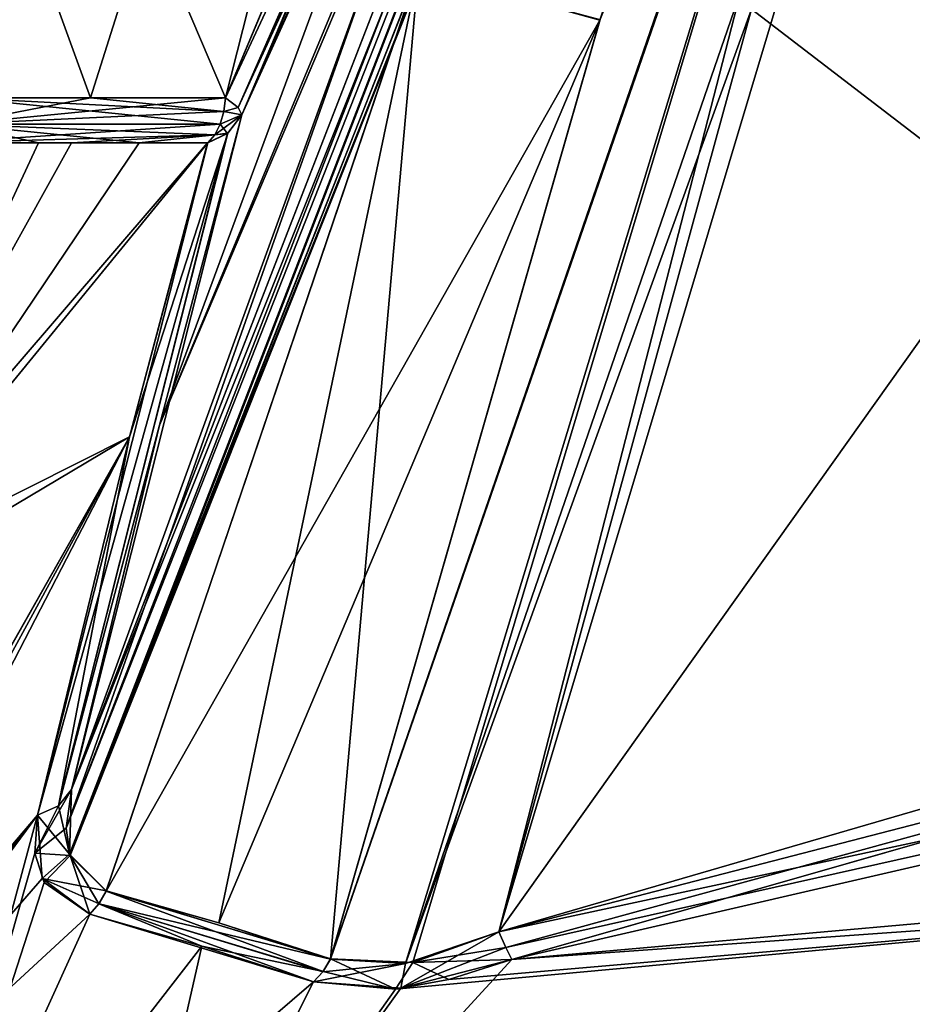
# Model space of a CAD drawing. Header units: millimetres. Extents: x -137 to 239, y -69 to 620.
# Tile 89 of 100: x -52 to -35, y 562 to 580. Entities that reach past the tile are written whole.
import ezdxf

# ---------------------------------------------------------------- set-up
doc = ezdxf.new("R2010")
doc.units = ezdxf.units.MM
doc.header["$LTSCALE"] = 65.185185
for name, color, linetype in [('237', 7, 'CONTINUOUS'), ('238', 7, 'CONTINUOUS'), ('242', 7, 'CONTINUOUS'), ('245', 7, 'CONTINUOUS'), ('249', 7, 'CONTINUOUS'), ('250', 7, 'CONTINUOUS'), ('254', 7, 'CONTINUOUS'), ('255', 7, 'CONTINUOUS'), ('258', 7, 'CONTINUOUS'), ('260', 7, 'CONTINUOUS'), ('262', 7, 'CONTINUOUS'), ('263', 7, 'CONTINUOUS'), ('265', 7, 'CONTINUOUS'), ('266', 7, 'CONTINUOUS'), ('271', 7, 'CONTINUOUS'), ('272', 7, 'CONTINUOUS'), ('273', 7, 'CONTINUOUS'), ('277', 7, 'CONTINUOUS'), ('278', 7, 'CONTINUOUS'), ('283', 7, 'CONTINUOUS'), ('287', 7, 'CONTINUOUS'), ('324', 7, 'CONTINUOUS'), ('325', 7, 'CONTINUOUS'), ('326', 7, 'CONTINUOUS'), ('327', 7, 'CONTINUOUS'), ('328', 7, 'CONTINUOUS'), ('329', 7, 'CONTINUOUS'), ('342', 7, 'CONTINUOUS'), ('343', 7, 'CONTINUOUS'), ('344', 7, 'CONTINUOUS'), ('345', 7, 'CONTINUOUS'), ('346', 7, 'CONTINUOUS'), ('347', 7, 'CONTINUOUS'), ('667', 7, 'CONTINUOUS'), ('670', 7, 'CONTINUOUS'), ('685', 7, 'CONTINUOUS'), ('694', 7, 'CONTINUOUS'), ('695', 7, 'CONTINUOUS'), ('717', 7, 'CONTINUOUS')]:
    doc.layers.add(name, color=color, linetype=linetype)

msp = doc.modelspace()

# ---------------------------------------------------------------- linework, layer by layer
at = {"layer": '237', "color": 7, "linetype": 'Continuous'}
for points in [[(-49.739, 577.901, -59.954), (-48.447, 577.901, -61.003), (-55.852, 568.838, -74.871), (-49.739, 577.901, -59.954)], [(-55.852, 568.838, -74.871), (-48.447, 577.901, -61.003), (-49.919, 572.367, -72.238), (-55.852, 568.838, -74.871)], [(-53.476, 577.901, -56.647), (-51.634, 577.901, -58.331), (-55.852, 568.838, -74.871), (-53.476, 577.901, -56.647)], [(-51.634, 577.901, -58.331), (-49.739, 577.901, -59.954), (-55.852, 568.838, -74.871), (-51.634, 577.901, -58.331)], [(-58.507, 557.196, -92.054), (-55.852, 568.838, -74.871), (-49.919, 572.367, -72.238), (-58.507, 557.196, -92.054)], [(-51.651, 565.245, -84.055), (-58.507, 557.196, -92.054), (-49.919, 572.367, -72.238), (-51.651, 565.245, -84.055)], [(-42.719, 562.527, -93.023), (-21.586, 568.568, -91.3), (-23.867, 564.194, -97.228), (-42.719, 562.527, -93.023)], [(-58.507, 557.196, -92.054), (-51.651, 565.245, -84.055), (-58.452, 556.734, -92.74), (-58.507, 557.196, -92.054)], [(-58.452, 556.734, -92.74), (-51.651, 565.245, -84.055), (-58.117, 556.504, -93.27), (-58.452, 556.734, -92.74)], [(-51.651, 565.245, -84.055), (-51.566, 564.048, -86.047), (-58.117, 556.504, -93.27), (-51.651, 565.245, -84.055)], [(-50.552, 553.99, -100.832), (-42.719, 562.527, -93.023), (-23.867, 564.194, -97.228), (-50.552, 553.99, -100.832)], [(-51.566, 564.048, -86.047), (-50.668, 563.38, -87.628), (-58.117, 556.504, -93.27), (-51.566, 564.048, -86.047)], [(-58.117, 556.504, -93.27), (-50.668, 563.38, -87.628), (-54.317, 555.358, -97.069), (-58.117, 556.504, -93.27)], [(-50.668, 563.38, -87.628), (-48.556, 562.775, -89.739), (-54.317, 555.358, -97.069), (-50.668, 563.38, -87.628)], [(-48.556, 562.775, -89.739), (-46.454, 562.104, -91.841), (-54.317, 555.358, -97.069), (-48.556, 562.775, -89.739)], [(-44.806, 561.984, -92.831), (-42.719, 562.527, -93.023), (-50.552, 553.99, -100.832), (-44.806, 561.984, -92.831)], [(-54.317, 555.358, -97.069), (-46.454, 562.104, -91.841), (-50.552, 553.99, -100.832), (-54.317, 555.358, -97.069)], [(-46.454, 562.104, -91.841), (-44.806, 561.984, -92.831), (-50.552, 553.99, -100.832), (-46.454, 562.104, -91.841)]]:
    msp.add_3dface(points, dxfattribs=at)
at = {"layer": '238', "color": 7, "linetype": 'Continuous'}
for points in [[(-49.92, 572.367, 72.237), (-48.448, 577.901, 61.002), (-55.704, 569.458, 73.796), (-49.92, 572.367, 72.237)], [(-55.704, 569.458, 73.796), (-48.448, 577.901, 61.002), (-51.009, 577.901, 58.877), (-55.704, 569.458, 73.796)], [(-53.477, 577.901, 56.645), (-55.704, 569.458, 73.796), (-51.009, 577.901, 58.877), (-53.477, 577.901, 56.645)], [(-58.453, 556.735, 92.737), (-49.92, 572.367, 72.237), (-58.507, 557.22, 92.019), (-58.453, 556.735, 92.737)], [(-58.507, 557.22, 92.019), (-49.92, 572.367, 72.237), (-55.704, 569.458, 73.796), (-58.507, 557.22, 92.019)], [(-58.117, 556.504, 93.27), (-49.92, 572.367, 72.237), (-58.453, 556.735, 92.737), (-58.117, 556.504, 93.27)], [(-51.652, 565.243, 84.057), (-49.92, 572.367, 72.237), (-58.117, 556.504, 93.27), (-51.652, 565.243, 84.057)], [(-21.565, 568.573, 91.299), (-42.719, 562.527, 93.023), (-25.676, 563.737, 97.412), (-21.565, 568.573, 91.299)], [(-54.317, 555.358, 97.069), (-51.652, 565.243, 84.057), (-58.117, 556.504, 93.27), (-54.317, 555.358, 97.069)], [(-51.705, 564.526, 85.195), (-51.652, 565.243, 84.057), (-54.317, 555.358, 97.069), (-51.705, 564.526, 85.195)], [(-51.526, 563.977, 86.184), (-51.705, 564.526, 85.195), (-54.317, 555.358, 97.069), (-51.526, 563.977, 86.184)], [(-50.668, 563.38, 87.628), (-51.526, 563.977, 86.184), (-54.317, 555.358, 97.069), (-50.668, 563.38, 87.628)], [(-25.676, 563.737, 97.412), (-44.912, 561.969, 92.802), (-50.552, 553.99, 100.833), (-25.676, 563.737, 97.412)], [(-43.902, 562.146, 93.027), (-44.912, 561.969, 92.802), (-25.676, 563.737, 97.412), (-43.902, 562.146, 93.027)], [(-42.719, 562.527, 93.023), (-43.902, 562.146, 93.027), (-25.676, 563.737, 97.412), (-42.719, 562.527, 93.023)], [(-48.556, 562.775, 89.739), (-50.668, 563.38, 87.628), (-54.317, 555.358, 97.069), (-48.556, 562.775, 89.739)], [(-50.552, 553.99, 100.833), (-48.556, 562.775, 89.739), (-54.317, 555.358, 97.069), (-50.552, 553.99, 100.833)], [(-46.454, 562.104, 91.841), (-48.556, 562.775, 89.739), (-50.552, 553.99, 100.833), (-46.454, 562.104, 91.841)], [(-44.912, 561.969, 92.802), (-46.454, 562.104, 91.841), (-50.552, 553.99, 100.833), (-44.912, 561.969, 92.802)]]:
    msp.add_3dface(points, dxfattribs=at)
at = {"layer": '242', "color": 7, "linetype": 'Continuous'}
for points in [[(-50.325, 553.584, 101.053), (-24.503, 562.052, 97.636), (-25.617, 563.273, 97.683), (-50.325, 553.584, 101.053)], [(-50.344, 552.01, 101.112), (-24.503, 562.052, 97.636), (-50.325, 553.584, 101.053), (-50.344, 552.01, 101.112)]]:
    msp.add_3dface(points, dxfattribs=at)
at = {"layer": '245', "color": 7, "linetype": 'Continuous'}
for points in [[(-25.676, 563.737, 97.412), (-50.552, 553.99, 100.833), (-25.617, 563.273, 97.683), (-25.676, 563.737, 97.412)], [(-25.617, 563.273, 97.683), (-50.552, 553.99, 100.833), (-50.461, 553.843, 100.983), (-25.617, 563.273, 97.683)], [(-50.325, 553.584, 101.053), (-25.617, 563.273, 97.683), (-50.461, 553.843, 100.983), (-50.325, 553.584, 101.053)]]:
    msp.add_3dface(points, dxfattribs=at)
at = {"layer": '249', "color": 7, "linetype": 'Continuous'}
for points in [[(-50.552, 553.99, -100.832), (-23.867, 564.194, -97.228), (-27.809, 562.691, -97.891), (-50.552, 553.99, -100.832)], [(-50.325, 553.584, -101.053), (-50.552, 553.99, -100.832), (-27.809, 562.691, -97.891), (-50.325, 553.584, -101.053)]]:
    msp.add_3dface(points, dxfattribs=at)
at = {"layer": '250', "color": 7, "linetype": 'Continuous'}
msp.add_3dface([(-50.325, 553.584, -101.053), (-27.809, 562.691, -97.891), (-29.35, 560.753, -98.1), (-50.325, 553.584, -101.053)], dxfattribs=at)
at = {"layer": '254', "color": 7, "linetype": 'Continuous'}
for points in [[(-43.405, 589.971, 63.443), (-65.457, 619.43, 37.792), (-48.112, 578.746, 60.579), (-43.405, 589.971, 63.443)], [(-48.112, 578.746, 60.579), (-65.457, 619.43, 37.792), (-50.655, 578.746, 58.469), (-48.112, 578.746, 60.579)], [(-50.655, 578.746, 58.469), (-65.457, 619.43, 37.792), (-53.106, 578.746, 56.252), (-50.655, 578.746, 58.469)], [(-58.24, 580.798, -50.781), (-37.792, 619.43, -65.457), (-55.497, 579.472, -53.849), (-58.24, 580.798, -50.781)], [(-55.497, 579.472, -53.849), (-37.792, 619.43, -65.457), (-54.539, 576.671, -54.991), (-55.497, 579.472, -53.849)], [(-54.539, 576.671, -54.991), (-37.792, 619.43, -65.457), (-53.82, 578.405, -55.59), (-54.539, 576.671, -54.991)], [(-53.82, 578.405, -55.59), (-37.792, 619.43, -65.457), (-53.103, 578.746, -56.255), (-53.82, 578.405, -55.59)], [(-53.103, 578.746, -56.255), (-37.792, 619.43, -65.457), (-50.654, 578.746, -58.47), (-53.103, 578.746, -56.255)], [(-50.654, 578.746, -58.47), (-37.792, 619.43, -65.457), (-48.112, 578.746, -60.579), (-50.654, 578.746, -58.47)], [(-48.112, 578.746, -60.579), (-37.792, 619.43, -65.457), (-42.929, 591.029, -63.71), (-48.112, 578.746, -60.579)]]:
    msp.add_3dface(points, dxfattribs=at)
at = {"layer": '255', "color": 7, "linetype": 'Continuous'}
for points in [[(-48.112, 578.746, 60.579), (-50.655, 578.746, 58.469), (-53.212, 578.254, 56.364), (-48.112, 578.746, 60.579)], [(-48.14, 578.488, 60.615), (-48.112, 578.746, 60.579), (-53.212, 578.254, 56.364), (-48.14, 578.488, 60.615)], [(-50.655, 578.746, 58.469), (-53.106, 578.746, 56.252), (-53.212, 578.254, 56.364), (-50.655, 578.746, 58.469)], [(-48.209, 578.251, 60.702), (-48.14, 578.488, 60.615), (-53.212, 578.254, 56.364), (-48.209, 578.251, 60.702)], [(-53.477, 577.901, 56.645), (-48.209, 578.251, 60.702), (-53.212, 578.254, 56.364), (-53.477, 577.901, 56.645)], [(-53.477, 577.901, 56.645), (-48.314, 578.051, 60.834), (-48.209, 578.251, 60.702), (-53.477, 577.901, 56.645)], [(-53.477, 577.901, 56.645), (-51.009, 577.901, 58.877), (-48.314, 578.051, 60.834), (-53.477, 577.901, 56.645)], [(-51.009, 577.901, 58.877), (-48.448, 577.901, 61.002), (-48.314, 578.051, 60.834), (-51.009, 577.901, 58.877)]]:
    msp.add_3dface(points, dxfattribs=at)
at = {"layer": '258', "color": 7, "linetype": 'Continuous'}
for points in [[(-53.103, 578.746, -56.255), (-48.209, 578.251, -60.702), (-53.212, 578.251, -56.368), (-53.103, 578.746, -56.255)], [(-53.103, 578.746, -56.255), (-50.654, 578.746, -58.47), (-48.14, 578.488, -60.615), (-53.103, 578.746, -56.255)], [(-53.103, 578.746, -56.255), (-48.14, 578.488, -60.615), (-48.209, 578.251, -60.702), (-53.103, 578.746, -56.255)], [(-50.654, 578.746, -58.47), (-48.112, 578.746, -60.579), (-48.14, 578.488, -60.615), (-50.654, 578.746, -58.47)], [(-53.476, 577.901, -56.647), (-53.212, 578.251, -56.368), (-51.634, 577.901, -58.331), (-53.476, 577.901, -56.647)], [(-48.209, 578.251, -60.702), (-48.314, 578.051, -60.834), (-53.212, 578.251, -56.368), (-48.209, 578.251, -60.702)], [(-53.212, 578.251, -56.368), (-48.314, 578.051, -60.834), (-49.739, 577.901, -59.954), (-53.212, 578.251, -56.368)], [(-51.634, 577.901, -58.331), (-53.212, 578.251, -56.368), (-49.739, 577.901, -59.954), (-51.634, 577.901, -58.331)], [(-48.314, 578.051, -60.834), (-48.447, 577.901, -61.003), (-49.739, 577.901, -59.954), (-48.314, 578.051, -60.834)]]:
    msp.add_3dface(points, dxfattribs=at)
at = {"layer": '260', "color": 7, "linetype": 'Continuous'}
for points in [[(-48.24, 563.213, -89.555), (-50.359, 563.819, -87.437), (-44.479, 581.143, -82.724), (-48.24, 563.213, -89.555)], [(-46.134, 562.533, -91.665), (-48.24, 563.213, -89.555), (-44.479, 581.143, -82.724), (-46.134, 562.533, -91.665)], [(-41.057, 580.225, -86.158), (-46.134, 562.533, -91.665), (-44.479, 581.143, -82.724), (-41.057, 580.225, -86.158)]]:
    msp.add_3dface(points, dxfattribs=at)
at = {"layer": '262', "color": 7, "linetype": 'Continuous'}
for points in [[(-6.285, 570.935, -90.347), (-42.965, 563.044, -92.611), (-16.193, 600.644, -78.636), (-6.285, 570.935, -90.347)], [(-42.965, 563.044, -92.611), (-32.711, 597.267, -80.669), (-16.193, 600.644, -78.636), (-42.965, 563.044, -92.611)], [(-32.711, 597.267, -80.669), (-42.965, 563.044, -92.611), (-38.206, 580.416, -87.051), (-32.711, 597.267, -80.669)]]:
    msp.add_3dface(points, dxfattribs=at)
at = {"layer": '263', "color": 7, "linetype": 'Continuous'}
for points in [[(-47.801, 578.429, -61.323), (-37.142, 601.882, -67.263), (-49.352, 572.582, -73.145), (-47.801, 578.429, -61.323)], [(-37.142, 601.882, -67.263), (-37.737, 599.952, -71.764), (-49.352, 572.582, -73.145), (-37.142, 601.882, -67.263)], [(-37.142, 601.882, -67.263), (-47.801, 578.429, -61.323), (-42.287, 591.293, -64.66), (-37.142, 601.882, -67.263)], [(-49.352, 572.582, -73.145), (-37.737, 599.952, -71.764), (-51.015, 565.727, -84.476), (-49.352, 572.582, -73.145)], [(-51.015, 565.727, -84.476), (-37.737, 599.952, -71.764), (-45.079, 582.041, -80.627), (-51.015, 565.727, -84.476)]]:
    msp.add_3dface(points, dxfattribs=at)
at = {"layer": '265', "color": 7, "linetype": 'Continuous'}
for points in [[(-51.047, 564.508, -86.1), (-51.015, 565.727, -84.476), (-38.102, 598.007, -76.85), (-51.047, 564.508, -86.1)], [(-37.673, 597.994, -77.392), (-51.047, 564.508, -86.1), (-38.102, 598.007, -76.85), (-37.673, 597.994, -77.392)], [(-51.047, 564.508, -86.1), (-37.673, 597.994, -77.392), (-44.479, 581.143, -82.724), (-51.047, 564.508, -86.1)], [(-51.015, 565.727, -84.476), (-45.079, 582.041, -80.627), (-38.102, 598.007, -76.85), (-51.015, 565.727, -84.476)], [(-50.359, 563.819, -87.437), (-51.047, 564.508, -86.1), (-44.479, 581.143, -82.724), (-50.359, 563.819, -87.437)]]:
    msp.add_3dface(points, dxfattribs=at)
at = {"layer": '266', "color": 7, "linetype": 'Continuous'}
for points in [[(-44.722, 562.448, -92.504), (-46.134, 562.533, -91.665), (-34.113, 597.295, -80.484), (-44.722, 562.448, -92.504)], [(-34.113, 597.295, -80.484), (-46.134, 562.533, -91.665), (-41.057, 580.225, -86.158), (-34.113, 597.295, -80.484)], [(-32.711, 597.267, -80.669), (-44.722, 562.448, -92.504), (-34.113, 597.295, -80.484), (-32.711, 597.267, -80.669)], [(-44.722, 562.448, -92.504), (-32.711, 597.267, -80.669), (-38.206, 580.416, -87.051), (-44.722, 562.448, -92.504)], [(-42.965, 563.044, -92.611), (-44.722, 562.448, -92.504), (-38.206, 580.416, -87.051), (-42.965, 563.044, -92.611)]]:
    msp.add_3dface(points, dxfattribs=at)
at = {"layer": '271', "color": 7, "linetype": 'Continuous'}
for points in [[(-49.352, 572.582, 73.145), (-37.142, 601.882, 67.263), (-43.139, 589.423, 64.151), (-49.352, 572.582, 73.145)], [(-37.142, 601.882, 67.263), (-49.352, 572.582, 73.145), (-37.743, 599.935, 71.804), (-37.142, 601.882, 67.263)], [(-49.352, 572.582, 73.145), (-51.015, 565.727, 84.476), (-37.743, 599.935, 71.804), (-49.352, 572.582, 73.145)], [(-51.015, 565.727, 84.476), (-45.079, 582.041, 80.627), (-37.743, 599.935, 71.804), (-51.015, 565.727, 84.476)], [(-47.801, 578.43, 61.317), (-49.352, 572.582, 73.145), (-43.139, 589.423, 64.151), (-47.801, 578.43, 61.317)]]:
    msp.add_3dface(points, dxfattribs=at)
at = {"layer": '272', "color": 7, "linetype": 'Continuous'}
for points in [[(-44.474, 581.156, 82.72), (-41.062, 580.212, 86.162), (-35.267, 597.4, 79.799), (-44.474, 581.156, 82.72)], [(-44.474, 581.156, 82.72), (-50.361, 563.813, 87.438), (-41.062, 580.212, 86.162), (-44.474, 581.156, 82.72)], [(-50.361, 563.813, 87.438), (-48.24, 563.213, 89.555), (-41.062, 580.212, 86.162), (-50.361, 563.813, 87.438)], [(-48.24, 563.213, 89.555), (-46.131, 562.54, 91.664), (-41.062, 580.212, 86.162), (-48.24, 563.213, 89.555)]]:
    msp.add_3dface(points, dxfattribs=at)
at = {"layer": '273', "color": 7, "linetype": 'Continuous'}
for points in [[(-38.206, 580.416, 87.051), (-23.084, 568.828, 90.963), (-32.711, 597.267, 80.669), (-38.206, 580.416, 87.051)], [(-42.965, 563.044, 92.611), (-23.084, 568.828, 90.963), (-38.206, 580.416, 87.051), (-42.965, 563.044, 92.611)]]:
    msp.add_3dface(points, dxfattribs=at)
at = {"layer": '277', "color": 7, "linetype": 'Continuous'}
for points in [[(-38.347, 597.917, 76.179), (-51.115, 564.997, 85.403), (-38.097, 598.008, 76.858), (-38.347, 597.917, 76.179)], [(-51.115, 564.997, 85.403), (-51.037, 564.483, 86.141), (-38.097, 598.008, 76.858), (-51.115, 564.997, 85.403)], [(-45.079, 582.041, 80.627), (-51.115, 564.997, 85.403), (-38.347, 597.917, 76.179), (-45.079, 582.041, 80.627)], [(-38.097, 598.008, 76.858), (-51.037, 564.483, 86.141), (-37.673, 597.994, 77.392), (-38.097, 598.008, 76.858)], [(-37.673, 597.994, 77.392), (-51.037, 564.483, 86.141), (-44.474, 581.156, 82.72), (-37.673, 597.994, 77.392)], [(-51.015, 565.727, 84.476), (-51.115, 564.997, 85.403), (-45.079, 582.041, 80.627), (-51.015, 565.727, 84.476)], [(-51.037, 564.483, 86.141), (-50.361, 563.813, 87.438), (-44.474, 581.156, 82.72), (-51.037, 564.483, 86.141)]]:
    msp.add_3dface(points, dxfattribs=at)
at = {"layer": '278', "color": 7, "linetype": 'Continuous'}
for points in [[(-41.062, 580.212, 86.162), (-46.131, 562.54, 91.664), (-34.146, 597.299, 80.472), (-41.062, 580.212, 86.162)], [(-46.131, 562.54, 91.664), (-44.583, 562.468, 92.544), (-34.146, 597.299, 80.472), (-46.131, 562.54, 91.664)], [(-44.583, 562.468, 92.544), (-42.965, 563.044, 92.611), (-34.146, 597.299, 80.472), (-44.583, 562.468, 92.544)], [(-42.965, 563.044, 92.611), (-38.206, 580.416, 87.051), (-34.146, 597.299, 80.472), (-42.965, 563.044, 92.611)], [(-35.267, 597.4, 79.799), (-41.062, 580.212, 86.162), (-34.146, 597.299, 80.472), (-35.267, 597.4, 79.799)]]:
    msp.add_3dface(points, dxfattribs=at)
at = {"layer": '283', "color": 7, "linetype": 'Continuous'}
for points in [[(-48.112, 578.746, -60.579), (-42.929, 591.029, -63.71), (-37.239, 602.044, -66.795), (-48.112, 578.746, -60.579)], [(-48.112, 578.746, -60.579), (-37.239, 602.044, -66.795), (-47.871, 578.565, -60.908), (-48.112, 578.746, -60.579)], [(-37.239, 602.044, -66.795), (-37.142, 601.882, -67.263), (-47.871, 578.565, -60.908), (-37.239, 602.044, -66.795)], [(-47.871, 578.565, -60.908), (-37.142, 601.882, -67.263), (-42.287, 591.293, -64.66), (-47.871, 578.565, -60.908)], [(-47.801, 578.429, -61.323), (-47.871, 578.565, -60.908), (-42.287, 591.293, -64.66), (-47.801, 578.429, -61.323)]]:
    msp.add_3dface(points, dxfattribs=at)
at = {"layer": '287', "color": 7, "linetype": 'Continuous'}
for points in [[(-43.405, 589.971, 63.443), (-48.112, 578.746, 60.579), (-37.239, 602.044, 66.795), (-43.405, 589.971, 63.443)], [(-48.112, 578.746, 60.579), (-47.871, 578.565, 60.908), (-37.239, 602.044, 66.795), (-48.112, 578.746, 60.579)], [(-47.871, 578.565, 60.908), (-47.801, 578.43, 61.317), (-37.239, 602.044, 66.795), (-47.871, 578.565, 60.908)], [(-37.239, 602.044, 66.795), (-47.801, 578.43, 61.317), (-43.139, 589.423, 64.151), (-37.239, 602.044, 66.795)]]:
    msp.add_3dface(points, dxfattribs=at)
at = {"layer": '324', "color": 7, "linetype": 'Continuous'}
for points in [[(-48.112, 578.746, -60.579), (-47.871, 578.565, -60.908), (-48.14, 578.488, -60.615), (-48.112, 578.746, -60.579)], [(-48.14, 578.488, -60.615), (-47.801, 578.429, -61.323), (-48.209, 578.251, -60.702), (-48.14, 578.488, -60.615)], [(-48.209, 578.251, -60.702), (-47.801, 578.429, -61.323), (-48.075, 578.074, -61.126), (-48.209, 578.251, -60.702)], [(-47.871, 578.565, -60.908), (-47.801, 578.429, -61.323), (-48.14, 578.488, -60.615), (-47.871, 578.565, -60.908)], [(-48.314, 578.051, -60.834), (-48.209, 578.251, -60.702), (-48.075, 578.074, -61.126), (-48.314, 578.051, -60.834)], [(-48.447, 577.901, -61.003), (-48.314, 578.051, -60.834), (-48.075, 578.074, -61.126), (-48.447, 577.901, -61.003)]]:
    msp.add_3dface(points, dxfattribs=at)
at = {"layer": '325', "color": 7, "linetype": 'Continuous'}
for points in [[(-48.075, 578.074, -61.126), (-47.801, 578.429, -61.323), (-51.256, 565.418, -84.234), (-48.075, 578.074, -61.126)], [(-47.801, 578.429, -61.323), (-49.352, 572.582, -73.145), (-51.256, 565.418, -84.234), (-47.801, 578.429, -61.323)], [(-48.447, 577.901, -61.003), (-48.075, 578.074, -61.126), (-51.651, 565.245, -84.055), (-48.447, 577.901, -61.003)], [(-51.651, 565.245, -84.055), (-48.075, 578.074, -61.126), (-51.256, 565.418, -84.234), (-51.651, 565.245, -84.055)], [(-48.447, 577.901, -61.003), (-51.651, 565.245, -84.055), (-49.919, 572.367, -72.238), (-48.447, 577.901, -61.003)], [(-49.352, 572.582, -73.145), (-51.015, 565.727, -84.476), (-51.256, 565.418, -84.234), (-49.352, 572.582, -73.145)]]:
    msp.add_3dface(points, dxfattribs=at)
at = {"layer": '326', "color": 7, "linetype": 'Continuous'}
for points in [[(-51.256, 565.418, -84.234), (-51.015, 565.727, -84.476), (-51.047, 564.508, -86.1), (-51.256, 565.418, -84.234)], [(-51.651, 565.245, -84.055), (-51.256, 565.418, -84.234), (-51.047, 564.508, -86.1), (-51.651, 565.245, -84.055)], [(-51.566, 564.048, -86.047), (-51.651, 565.245, -84.055), (-51.047, 564.508, -86.1), (-51.566, 564.048, -86.047)], [(-50.359, 563.819, -87.437), (-51.566, 564.048, -86.047), (-51.047, 564.508, -86.1), (-50.359, 563.819, -87.437)], [(-50.668, 563.38, -87.628), (-51.566, 564.048, -86.047), (-50.493, 563.575, -87.506), (-50.668, 563.38, -87.628)], [(-50.493, 563.575, -87.506), (-51.566, 564.048, -86.047), (-50.359, 563.819, -87.437), (-50.493, 563.575, -87.506)]]:
    msp.add_3dface(points, dxfattribs=at)
at = {"layer": '327', "color": 7, "linetype": 'Continuous'}
for points in [[(-50.493, 563.575, -87.506), (-50.359, 563.819, -87.437), (-46.134, 562.533, -91.665), (-50.493, 563.575, -87.506)], [(-46.134, 562.533, -91.665), (-50.359, 563.819, -87.437), (-48.24, 563.213, -89.555), (-46.134, 562.533, -91.665)], [(-46.454, 562.104, -91.841), (-50.668, 563.38, -87.628), (-50.493, 563.575, -87.506), (-46.454, 562.104, -91.841)], [(-46.454, 562.104, -91.841), (-50.493, 563.575, -87.506), (-46.276, 562.295, -91.726), (-46.454, 562.104, -91.841)], [(-46.276, 562.295, -91.726), (-50.493, 563.575, -87.506), (-46.134, 562.533, -91.665), (-46.276, 562.295, -91.726)], [(-46.454, 562.104, -91.841), (-48.556, 562.775, -89.739), (-50.668, 563.38, -87.628), (-46.454, 562.104, -91.841)]]:
    msp.add_3dface(points, dxfattribs=at)
at = {"layer": '328', "color": 7, "linetype": 'Continuous'}
for points in [[(-42.834, 562.749, -92.764), (-44.806, 561.984, -92.831), (-42.965, 563.044, -92.611), (-42.834, 562.749, -92.764)], [(-42.965, 563.044, -92.611), (-44.806, 561.984, -92.831), (-44.722, 562.448, -92.504), (-42.965, 563.044, -92.611)], [(-42.719, 562.527, -93.023), (-44.806, 561.984, -92.831), (-42.834, 562.749, -92.764), (-42.719, 562.527, -93.023)], [(-44.806, 561.984, -92.831), (-46.454, 562.104, -91.841), (-44.722, 562.448, -92.504), (-44.806, 561.984, -92.831)], [(-46.454, 562.104, -91.841), (-46.276, 562.295, -91.726), (-44.722, 562.448, -92.504), (-46.454, 562.104, -91.841)], [(-46.276, 562.295, -91.726), (-46.134, 562.533, -91.665), (-44.722, 562.448, -92.504), (-46.276, 562.295, -91.726)]]:
    msp.add_3dface(points, dxfattribs=at)
at = {"layer": '329', "color": 7, "linetype": 'Continuous'}
for points in [[(-42.834, 562.749, -92.764), (-42.965, 563.044, -92.611), (-6.285, 570.935, -90.347), (-42.834, 562.749, -92.764)], [(-42.719, 562.527, -93.023), (-42.834, 562.749, -92.764), (-6.285, 570.935, -90.347), (-42.719, 562.527, -93.023)], [(-21.586, 568.568, -91.3), (-42.719, 562.527, -93.023), (-6.285, 570.935, -90.347), (-21.586, 568.568, -91.3)]]:
    msp.add_3dface(points, dxfattribs=at)
at = {"layer": '342', "color": 7, "linetype": 'Continuous'}
for points in [[(-42.965, 563.044, 92.611), (-21.565, 568.573, 91.299), (-23.084, 568.828, 90.963), (-42.965, 563.044, 92.611)], [(-42.834, 562.749, 92.764), (-21.565, 568.573, 91.299), (-42.965, 563.044, 92.611), (-42.834, 562.749, 92.764)], [(-42.719, 562.527, 93.023), (-21.565, 568.573, 91.299), (-42.834, 562.749, 92.764), (-42.719, 562.527, 93.023)]]:
    msp.add_3dface(points, dxfattribs=at)
at = {"layer": '343', "color": 7, "linetype": 'Continuous'}
for points in [[(-42.834, 562.749, 92.764), (-42.965, 563.044, 92.611), (-44.583, 562.468, 92.544), (-42.834, 562.749, 92.764)], [(-42.719, 562.527, 93.023), (-42.834, 562.749, 92.764), (-44.583, 562.468, 92.544), (-42.719, 562.527, 93.023)], [(-46.274, 562.297, 91.725), (-44.912, 561.969, 92.802), (-46.131, 562.54, 91.664), (-46.274, 562.297, 91.725)], [(-46.131, 562.54, 91.664), (-44.912, 561.969, 92.802), (-44.583, 562.468, 92.544), (-46.131, 562.54, 91.664)], [(-44.912, 561.969, 92.802), (-43.902, 562.146, 93.027), (-44.583, 562.468, 92.544), (-44.912, 561.969, 92.802)], [(-43.902, 562.146, 93.027), (-42.719, 562.527, 93.023), (-44.583, 562.468, 92.544), (-43.902, 562.146, 93.027)], [(-46.454, 562.104, 91.841), (-44.912, 561.969, 92.802), (-46.274, 562.297, 91.725), (-46.454, 562.104, 91.841)]]:
    msp.add_3dface(points, dxfattribs=at)
at = {"layer": '344', "color": 7, "linetype": 'Continuous'}
for points in [[(-50.495, 563.572, 87.507), (-46.274, 562.297, 91.725), (-50.361, 563.813, 87.438), (-50.495, 563.572, 87.507)], [(-50.361, 563.813, 87.438), (-46.131, 562.54, 91.664), (-48.24, 563.213, 89.555), (-50.361, 563.813, 87.438)], [(-46.274, 562.297, 91.725), (-46.131, 562.54, 91.664), (-50.361, 563.813, 87.438), (-46.274, 562.297, 91.725)], [(-50.668, 563.38, 87.628), (-48.556, 562.775, 89.739), (-50.495, 563.572, 87.507), (-50.668, 563.38, 87.628)], [(-48.556, 562.775, 89.739), (-46.274, 562.297, 91.725), (-50.495, 563.572, 87.507), (-48.556, 562.775, 89.739)], [(-48.556, 562.775, 89.739), (-46.454, 562.104, 91.841), (-46.274, 562.297, 91.725), (-48.556, 562.775, 89.739)]]:
    msp.add_3dface(points, dxfattribs=at)
at = {"layer": '345', "color": 7, "linetype": 'Continuous'}
for points in [[(-51.705, 564.526, 85.195), (-51.015, 565.727, 84.476), (-51.256, 565.418, 84.234), (-51.705, 564.526, 85.195)], [(-51.015, 565.727, 84.476), (-51.705, 564.526, 85.195), (-51.115, 564.997, 85.403), (-51.015, 565.727, 84.476)], [(-51.652, 565.243, 84.057), (-51.705, 564.526, 85.195), (-51.256, 565.418, 84.234), (-51.652, 565.243, 84.057)], [(-51.115, 564.997, 85.403), (-51.705, 564.526, 85.195), (-51.037, 564.483, 86.141), (-51.115, 564.997, 85.403)], [(-51.705, 564.526, 85.195), (-51.526, 563.977, 86.184), (-51.037, 564.483, 86.141), (-51.705, 564.526, 85.195)], [(-51.526, 563.977, 86.184), (-50.668, 563.38, 87.628), (-51.037, 564.483, 86.141), (-51.526, 563.977, 86.184)], [(-50.495, 563.572, 87.507), (-50.361, 563.813, 87.438), (-51.037, 564.483, 86.141), (-50.495, 563.572, 87.507)], [(-50.668, 563.38, 87.628), (-50.495, 563.572, 87.507), (-51.037, 564.483, 86.141), (-50.668, 563.38, 87.628)]]:
    msp.add_3dface(points, dxfattribs=at)
at = {"layer": '346', "color": 7, "linetype": 'Continuous'}
for points in [[(-47.801, 578.43, 61.317), (-48.067, 578.081, 61.13), (-51.256, 565.418, 84.234), (-47.801, 578.43, 61.317)], [(-51.015, 565.727, 84.476), (-47.801, 578.43, 61.317), (-51.256, 565.418, 84.234), (-51.015, 565.727, 84.476)], [(-49.352, 572.582, 73.145), (-47.801, 578.43, 61.317), (-51.015, 565.727, 84.476), (-49.352, 572.582, 73.145)], [(-48.067, 578.081, 61.13), (-49.92, 572.367, 72.237), (-51.256, 565.418, 84.234), (-48.067, 578.081, 61.13)], [(-48.448, 577.901, 61.002), (-49.92, 572.367, 72.237), (-48.067, 578.081, 61.13), (-48.448, 577.901, 61.002)], [(-49.92, 572.367, 72.237), (-51.652, 565.243, 84.057), (-51.256, 565.418, 84.234), (-49.92, 572.367, 72.237)]]:
    msp.add_3dface(points, dxfattribs=at)
at = {"layer": '347', "color": 7, "linetype": 'Continuous'}
for points in [[(-48.112, 578.746, 60.579), (-48.14, 578.488, 60.615), (-47.871, 578.565, 60.908), (-48.112, 578.746, 60.579)], [(-48.067, 578.081, 61.13), (-47.801, 578.43, 61.317), (-48.314, 578.051, 60.834), (-48.067, 578.081, 61.13)], [(-48.314, 578.051, 60.834), (-47.801, 578.43, 61.317), (-48.209, 578.251, 60.702), (-48.314, 578.051, 60.834)], [(-48.209, 578.251, 60.702), (-47.801, 578.43, 61.317), (-48.14, 578.488, 60.615), (-48.209, 578.251, 60.702)], [(-48.14, 578.488, 60.615), (-47.801, 578.43, 61.317), (-47.871, 578.565, 60.908), (-48.14, 578.488, 60.615)], [(-48.448, 577.901, 61.002), (-48.067, 578.081, 61.13), (-48.314, 578.051, 60.834), (-48.448, 577.901, 61.002)]]:
    msp.add_3dface(points, dxfattribs=at)
at = {"layer": '667', "color": 7, "linetype": 'Continuous'}
for points in [[(-48.987, 553.45, -102.274), (-24.852, 562.723, -99.032), (-48.339, 552.876, -103.287), (-48.987, 553.45, -102.274)], [(-24.852, 562.723, -99.032), (-47.57, 552.536, -104.056), (-48.339, 552.876, -103.287), (-24.852, 562.723, -99.032)], [(-24.305, 561.358, -101.012), (-47.57, 552.536, -104.056), (-24.852, 562.723, -99.032), (-24.305, 561.358, -101.012)]]:
    msp.add_3dface(points, dxfattribs=at)
at = {"layer": '670', "color": 7, "linetype": 'Continuous'}
msp.add_3dface([(-25.06, 562.587, -98.624), (-49.017, 553.365, -101.854), (-25.462, 561.365, -98.013), (-25.06, 562.587, -98.624)], dxfattribs=at)
at = {"layer": '685', "color": 7, "linetype": 'Continuous'}
for points in [[(0, 565.813, -97.711), (0, 565.761, -97.927), (-49.047, 553.484, -102.042), (0, 565.813, -97.711)], [(-49.017, 553.365, -101.854), (0, 565.813, -97.711), (-49.047, 553.484, -102.042), (-49.017, 553.365, -101.854)], [(-25.06, 562.587, -98.624), (0, 565.813, -97.711), (-49.017, 553.365, -101.854), (-25.06, 562.587, -98.624)], [(0, 565.761, -97.927), (-24.852, 562.723, -99.032), (-49.047, 553.484, -102.042), (0, 565.761, -97.927)], [(-24.852, 562.723, -99.032), (-48.987, 553.45, -102.274), (-49.047, 553.484, -102.042), (-24.852, 562.723, -99.032)]]:
    msp.add_3dface(points, dxfattribs=at)
at = {"layer": '694', "color": 7, "linetype": 'Continuous'}
for points in [[(-48.987, 553.45, 102.274), (-47.57, 552.536, 104.056), (-24.94, 562.701, 99.041), (-48.987, 553.45, 102.274)], [(-47.57, 552.536, 104.056), (-24.312, 561.357, 101.012), (-24.94, 562.701, 99.041), (-47.57, 552.536, 104.056)]]:
    msp.add_3dface(points, dxfattribs=at)
at = {"layer": '695', "color": 7, "linetype": 'Continuous'}
msp.add_3dface([(-49.017, 553.365, 101.854), (-25.063, 562.587, 98.624), (-25.462, 561.364, 98.013), (-49.017, 553.365, 101.854)], dxfattribs=at)
at = {"layer": '717', "color": 7, "linetype": 'Continuous'}
for points in [[(-48.987, 553.45, 102.274), (0, 565.804, 97.67), (-49.045, 553.488, 102.06), (-48.987, 553.45, 102.274)], [(-49.045, 553.488, 102.06), (0, 565.804, 97.67), (-49.017, 553.365, 101.854), (-49.045, 553.488, 102.06)], [(0, 565.804, 97.67), (0, 565.666, 97.495), (-49.017, 553.365, 101.854), (0, 565.804, 97.67)], [(-48.987, 553.45, 102.274), (-24.94, 562.701, 99.041), (0, 565.804, 97.67), (-48.987, 553.45, 102.274)], [(-49.017, 553.365, 101.854), (0, 565.666, 97.495), (-25.063, 562.587, 98.624), (-49.017, 553.365, 101.854)]]:
    msp.add_3dface(points, dxfattribs=at)

doc.saveas('drawing.dxf')
